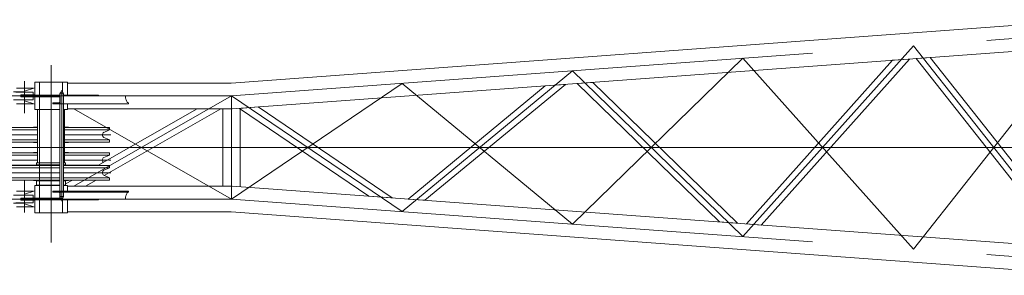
# Model space of a CAD drawing. Extents: x 8365 to 131642, y 1960 to 79602.
# Tile 3 of 121: x 14161 to 19232, y 2784 to 4097. Entities that reach past the tile are written whole.
import ezdxf

# ---------------------------------------------------------------- set-up
doc = ezdxf.new("R2010")
doc.units = 0
doc.header["$LTSCALE"] = 100
doc.header["$MEASUREMENT"] = 0
doc.linetypes.add('CENTER', pattern=[50.5, 30, -9, 2.5, -9])
doc.linetypes.add('HIDDEN', pattern=[12.6, 8.4, -4.2])
doc.layers.add('11', color=7, linetype='Continuous')

# ---------------------------------------------------------------- blocks, each defined once
blk = doc.blocks.new('*G178')
at = {"layer": '11', "color": 7, "linetype": 'Continuous', "lineweight": 9}
for p, q in [((15249.9, 3772), (19680.6, 4097.1)), ((19680.6, 3963.7), (15254.8, 3639)), ((17353.1, 3922.1), (17353.1, 3922.3)), ((18657.1, 3888.6), (17904.4, 3047.8)), ((17980.3, 3042.2), (18743.7, 3895)), ((18743.7, 3895), (18657.1, 3888.6)), ((18777.8, 3897.5), (18850.5, 3902.8)), ((19545.5, 2927.3), (18777.8, 3897.5)), ((18850.5, 3902.8), (19597.9, 2958.3)), ((14238.2, 3709.6), (14238.2, 3775.6)), ((14238.2, 3775.6), (14406.5, 3775.6)), ((14406.5, 3775.6), (14406.5, 3709.6)), ((14406.5, 3705.6), (14406.5, 3772)), ((14406.5, 3772), (15249.9, 3772)), ((16161.1, 3175.7), (16867.3, 3757.3)), ((16971.5, 3764.9), (16248.2, 3169.3)), ((16867.3, 3757.3), (16971.5, 3764.9)), ((17032, 3769.4), (17112.5, 3775.3)), ((17765.1, 3058), (17032, 3769.4)), ((17112.5, 3775.3), (17858.8, 3051.1)), ((14186, 3726), (14128.9, 3726)), ((14185.8, 3725.5), (14140.8, 3725.5)), ((14145.1, 3745.5), (14230.6, 3745.5)), ((14163.3, 3745.5), (14155.8, 3745.5)), ((14238.2, 3710.5), (14167.1, 3710.5)), ((14167.1, 3710.5), (14167.1, 3700.5)), ((14238.2, 3748), (14185.8, 3730.4)), ((14185.8, 3730.4), (14185.8, 3725.4)), ((14185.8, 3725.4), (14185.8, 3710.4)), ((14367.3, 3709.6), (14187.3, 3709.6)), ((14187.3, 3709.6), (14187.3, 3701.6)), ((14215.8, 3745.5), (14208.3, 3745.5)), ((14238.2, 3710.4), (14230.8, 3710.4)), ((14370.2, 3705.6), (14367, 3705.6)), ((14367, 3705.6), (14367, 3673.6)), ((14371.9, 3724.6), (14367.3, 3716.6)), ((14367.3, 3716.6), (14367.3, 3704.6)), ((14367.3, 3716.6), (14387.3, 3716.6)), ((14370.2, 3665.6), (14370.2, 3705.6)), ((14551.8, 3705.5), (14370.2, 3705.5)), ((14382.7, 3724.6), (14371.9, 3724.6)), ((14387.3, 3716.6), (14382.7, 3724.6)), ((14387.3, 3705.6), (14387.3, 3716.6)), ((14567.3, 3709.6), (14387.3, 3709.6)), ((14706.1, 3705.5), (14551.8, 3705.5)), ((14567.3, 3705.6), (14567.3, 3709.6)), ((14128.9, 3685), (14186, 3685)), ((14140.8, 3685.5), (14185.8, 3685.5)), ((14230.6, 3665.5), (14145.1, 3665.5)), ((14167.1, 3700.5), (14238.2, 3700.5)), ((14185.8, 3685.4), (14185.8, 3700.4)), ((14185.8, 3680.4), (14185.8, 3685.4)), ((14238.2, 3662.7), (14185.8, 3680.4)), ((14187.3, 3701.6), (14366.6, 3701.6)), ((14238.2, 3700.4), (14230.8, 3700.4)), ((14238.2, 3635.6), (14238.2, 3701.6)), ((14331.3, 3669.6), (14331.3, 3665.6)), ((14364.3, 3669.6), (14331.3, 3669.6)), ((14331.3, 3665.6), (14370.2, 3665.6)), ((14367.3, 3215.6), (14367.3, 3665.6)), ((14370.2, 3665.6), (14651.1, 3665.6)), ((14387.3, 3666.3), (14387.3, 3542.8)), ((14387.3, 3215.6), (14387.3, 3665.6)), ((14406.5, 3665.6), (14406.5, 3635.6)), ((14406.5, 3639), (14406.5, 3665.6)), ((14651.1, 3665.6), (14721.1, 3665.6)), ((14721.1, 3665.6), (14721.1, 3669.6)), ((14367.3, 3635.6), (14238.2, 3635.6)), ((14252.5, 3361.6), (14252.5, 3635.6)), ((14406.5, 3635.6), (14387.3, 3635.6)), ((14392.2, 3635.6), (14392.2, 3361.6)), ((15254.8, 3639), (14406.5, 3639)), ((14564.2, 3348.1), (15074.7, 3639)), ((15196.5, 3639), (14596.4, 3297.1)), ((15074.7, 3639), (15196.5, 3639)), ((15207.9, 3242.2), (15207.9, 3639)), ((15292.7, 3641.8), (15389.8, 3648.9)), ((15959.5, 3190.5), (15292.7, 3641.8)), ((15296.8, 3239.1), (15296.8, 3642.1)), ((15389.8, 3648.9), (16080.1, 3181.6)), ((14252.5, 3531.4), (14023.5, 3531.4)), ((14066.6, 3543.1), (14252.5, 3543.1)), ((14232.3, 3543.1), (14232.3, 3545.6)), ((14232.3, 3545.6), (14252.5, 3545.6)), ((14412.3, 3545.6), (14392.2, 3545.6)), ((14392.2, 3543.1), (14578, 3543.1)), ((14621.1, 3531.4), (14392.2, 3531.4)), ((14412.3, 3543.1), (14412.3, 3545.6)), ((14578, 3543.1), (14623.8, 3543.1)), ((14620.7, 3529.2), (14595, 3518.5)), ((14623.8, 3543.1), (14623.8, 3533.8)), ((14252.5, 3479.8), (14023.5, 3479.8)), ((14252.5, 3468.1), (14068.6, 3468.1)), ((14232.3, 3468.1), (14232.3, 3465.6)), ((14232.3, 3465.6), (14252.5, 3465.6)), ((14621.1, 3479.8), (14392.2, 3479.8)), ((14623.8, 3468.1), (14392.2, 3468.1)), ((14412.3, 3465.6), (14392.2, 3465.6)), ((14412.3, 3468.1), (14412.3, 3465.6)), ((14595, 3492.7), (14620.7, 3482)), ((14623.8, 3477.4), (14623.8, 3468.1)), ((14252.5, 3401.4), (14023.5, 3401.4)), ((14252.5, 3413.1), (14068.6, 3413.1)), ((14232.3, 3413.1), (14232.3, 3415.6)), ((14232.3, 3415.6), (14252.5, 3415.6)), ((14412.3, 3415.6), (14392.2, 3415.6)), ((14623.8, 3413.1), (14392.2, 3413.1)), ((14621.1, 3401.4), (14392.2, 3401.4)), ((14412.3, 3413.1), (14412.3, 3415.6)), ((14595, 3388.5), (14620.7, 3399.2)), ((14623.8, 3403.8), (14623.8, 3413.1)), ((14232.3, 3349.8), (14023.5, 3349.8)), ((14367.3, 3348.1), (14068.6, 3348.1)), ((14232.3, 3348.1), (14232.3, 3350.6)), ((14232.3, 3350.6), (14262.3, 3350.6)), ((14246.9, 3351.6), (14246.9, 3361.6)), ((14246.9, 3361.6), (14367.3, 3361.6)), ((14367.3, 3351.6), (14246.9, 3351.6)), ((14262.3, 3350.6), (14322.3, 3350.6)), ((14367.3, 3350.6), (14322.3, 3350.6)), ((14387.3, 3361.6), (14397.7, 3361.6)), ((14397.7, 3351.6), (14387.3, 3351.6)), ((14412.3, 3350.6), (14387.3, 3350.6)), ((14623.8, 3348.1), (14387.3, 3348.1)), ((14397.7, 3361.6), (14397.7, 3351.6)), ((14412.3, 3348.1), (14412.3, 3350.6)), ((14567.2, 3349.8), (14412.3, 3349.8)), ((14623.8, 3338.8), (14623.8, 3348.1)), ((14367.3, 3336.4), (14023.5, 3336.4)), ((14621.1, 3336.4), (14387.3, 3336.4)), ((14595, 3323.5), (14620.7, 3334.2)), ((14620.7, 3287), (14595, 3297.7)), ((14367.3, 3284.8), (14023.5, 3284.8)), ((14066.6, 3273.1), (14367.3, 3273.1)), ((14232.3, 3273.1), (14232.3, 3270.6)), ((14232.3, 3270.6), (14322.3, 3270.6)), ((14246.9, 3246.6), (14246.9, 3269.6)), ((14246.9, 3269.6), (14367.3, 3269.6)), ((14367.3, 3246.6), (14246.9, 3246.6)), ((14367.3, 3270.6), (14322.3, 3270.6)), ((14621.1, 3284.8), (14387.3, 3284.8)), ((14387.3, 3273.1), (14578, 3273.1)), ((14412.3, 3270.6), (14387.3, 3270.6)), ((14387.3, 3269.6), (14397.7, 3269.6)), ((14397.7, 3246.6), (14387.3, 3246.6)), ((14397.7, 3253.3), (14432.5, 3273.1)), ((14397.7, 3269.6), (14397.7, 3246.6)), ((14412.3, 3273.1), (14412.3, 3270.6)), ((14554.3, 3273.1), (14500.1, 3242.2)), ((14578, 3273.1), (14623.8, 3273.1)), ((14623.8, 3273.1), (14623.8, 3282.4)), ((14128.9, 3196.2), (14186, 3196.2)), ((14140.8, 3195.7), (14185.8, 3195.7)), ((14230.6, 3215.7), (14145.1, 3215.7)), ((14238.2, 3218.4), (14185.8, 3200.8)), ((14185.8, 3200.8), (14185.8, 3195.8)), ((14185.8, 3195.8), (14185.8, 3180.8)), ((14367.3, 3245.6), (14238.2, 3245.6)), ((14238.2, 3245.6), (14238.2, 3179.6)), ((14331.3, 3211.6), (14331.3, 3215.6)), ((14331.3, 3215.6), (14370.2, 3215.6)), ((14364.3, 3211.6), (14331.3, 3211.6)), ((14367, 3175.6), (14367, 3207.6)), ((14370.2, 3215.6), (14651.1, 3215.6)), ((14370.2, 3215.6), (14370.2, 3175.6)), ((14406.5, 3245.6), (14387.3, 3245.6)), ((14406.5, 3215.6), (14406.5, 3245.6)), ((15254.8, 3242.2), (14406.5, 3242.2)), ((14406.5, 3242.2), (14406.5, 3215.6)), ((14651.1, 3215.6), (14721.1, 3215.6)), ((14721.1, 3215.6), (14721.1, 3211.6)), ((19680.6, 2917.4), (15254.8, 3242.2)), ((14186, 3155.2), (14128.9, 3155.2)), ((14185.8, 3155.7), (14140.8, 3155.7)), ((14163.3, 3155.7), (14163.3, 3155.2)), ((14167.1, 3170.7), (14167.1, 3180.7)), ((14167.1, 3180.7), (14238.2, 3180.7)), ((14238.2, 3170.7), (14167.1, 3170.7)), ((14185, 3188.2), (14185, 3180.7)), ((14185, 3170.7), (14185, 3163.2)), ((14185.8, 3155.8), (14185.8, 3170.8)), ((14185.8, 3150.8), (14185.8, 3155.8)), ((14238.2, 3133.2), (14185.8, 3150.8)), ((14366.6, 3179.6), (14187.3, 3179.6)), ((14187.3, 3179.6), (14187.3, 3171.6)), ((14187.3, 3171.6), (14567.3, 3171.6)), ((14238.2, 3180.8), (14230.8, 3180.8)), ((14238.2, 3170.8), (14230.8, 3170.8)), ((14238.2, 3171.6), (14238.2, 3105.6)), ((14370.2, 3175.6), (14367, 3175.6)), ((14551.8, 3175.6), (14370.2, 3175.6)), ((14406.5, 3175.7), (14406.5, 3109.2)), ((14406.5, 3105.6), (14406.5, 3171.6)), ((14721.1, 3175.6), (14551.8, 3175.6)), ((14567.3, 3171.6), (14567.3, 3175.6)), ((16080.1, 3181.6), (15959.5, 3190.5)), ((16248.2, 3169.3), (16161.1, 3175.7)), ((14145.1, 3135.7), (14230.6, 3135.7)), ((14163.3, 3135.7), (14155.8, 3135.7)), ((14215.8, 3135.7), (14208.3, 3135.7)), ((14238.2, 3105.6), (14406.5, 3105.6)), ((14406.5, 3109.2), (15249.9, 3109.2)), ((15249.9, 3109.2), (19680.6, 2784.1)), ((17858.8, 3051.1), (17765.1, 3058)), ((17904.4, 3047.8), (17980.3, 3042.2))]:
    blk.add_line(p, q, dxfattribs=at)
at = {"layer": '11', "color": 7, "linetype": 'CENTER', "lineweight": 9}
for p, q in [((15252.3, 3705.5), (19682.8, 4030.6)), ((18764.3, 2918), (19642.3, 4027.6)), ((17886.3, 2982.4), (18764.3, 3963.2)), ((18764.3, 3963.2), (19642.3, 2853.6)), ((14322.3, 3864.3), (14322.3, 3361.6)), ((17008.3, 3046.8), (17886.3, 3898.8)), ((17886.3, 3898.8), (18764.3, 2918)), ((14322.3, 3840.2), (14322.3, 3041)), ((16130.3, 3111.3), (17008.3, 3834.3)), ((17008.3, 3834.3), (17886.3, 2982.4)), ((14185.8, 3780.8), (14185.8, 3617.5)), ((14185.8, 3767.6), (14185.8, 3617.1)), ((15252.4, 3175.7), (16130.3, 3769.9)), ((16130.3, 3769.9), (17008.3, 3046.8)), ((13214.9, 3705.5), (14266.9, 3705.5)), ((14170.8, 3705.5), (14367.3, 3705.5)), ((14185.8, 3734.8), (14185.8, 3675.7)), ((14185.8, 3726), (14185.8, 3705.5)), ((14377.3, 3736), (14377.3, 3164.6)), ((15252.3, 3705.5), (14439.2, 3242.2)), ((14706.1, 3705.5), (15252, 3705.5)), ((15252.3, 3705.5), (16130.3, 3111.3)), ((15252.4, 3705.5), (15252.4, 3175.7)), ((14439.2, 3639), (15252.4, 3175.7)), ((14014.6, 3505.6), (14252.5, 3505.6)), ((14392.2, 3505.6), (14630, 3505.6)), ((13982.7, 3440.6), (14252.5, 3440.6)), ((14251.9, 3440.6), (14066.1, 3440.6)), ((19858.7, 3440.6), (14227.8, 3440.6)), ((14392.2, 3440.6), (19758.9, 3440.6)), ((14014.6, 3375.6), (14252.5, 3375.6)), ((14322.3, 3361.6), (14322.3, 2952.8)), ((14322.3, 3003.5), (14322.3, 3361.6)), ((14392.2, 3375.6), (14612.4, 3375.6)), ((14617.8, 3375.6), (14630, 3375.6)), ((14014.6, 3310.6), (14367.3, 3310.6)), ((14387.3, 3310.6), (14630, 3310.6)), ((14185.8, 3273.4), (14185.8, 3106.6)), ((14185.8, 3113.6), (14185.8, 3264.1)), ((14185.8, 3146.4), (14185.8, 3205.5)), ((14377.3, 3205), (14377.3, 3175)), ((13214.9, 3175.7), (14266.9, 3175.7)), ((15252, 3175.7), (14170.8, 3175.7)), ((14185.8, 3155.2), (14185.8, 3175.7)), ((15252.3, 3175.7), (19682.8, 2850.6))]:
    blk.add_line(p, q, dxfattribs=at)
at = {"layer": '11', "color": 7, "linetype": 'HIDDEN', "lineweight": 9}
for p, q in [((14262.3, 3775.6), (14262.3, 3105.6)), ((14382.3, 3724.6), (14382.3, 3775.6)), ((14185.8, 3725.5), (14230.8, 3725.5)), ((14230.8, 3725.5), (14230.8, 3710.5)), ((14367.3, 3665.6), (14367.3, 3705.6)), ((14387.3, 3705.6), (14387.3, 3665.6)), ((14230.8, 3685.5), (14185.8, 3685.5)), ((14230.8, 3700.5), (14230.8, 3685.5)), ((16506.5, 3460.2), (16553.9, 3421.1)), ((14262.3, 3361.6), (14262.3, 3335.6)), ((14230.8, 3195.7), (14185.8, 3195.7)), ((14230.8, 3180.7), (14230.8, 3195.7)), ((14367.3, 3215.6), (14367.3, 3188.6)), ((14370.2, 3211.6), (14721.1, 3211.6)), ((14387.3, 3188.6), (14387.3, 3215.6)), ((14185.8, 3155.7), (14230.8, 3155.7)), ((14230.8, 3155.7), (14230.8, 3170.7)), ((14367.3, 3188.6), (14371.9, 3180.6)), ((14387.3, 3188.6), (14367.3, 3188.6)), ((14371.9, 3180.6), (14382.7, 3180.6)), ((14382.3, 3105.6), (14382.3, 3180.6)), ((14382.7, 3180.6), (14387.3, 3188.6))]:
    blk.add_line(p, q, dxfattribs=at)
at = {"layer": '11', "color": 7, "linetype": 'Continuous', "lineweight": 9}
for points in [[(14721.1, 3669.6), (14719, 3670), (14716.7, 3671.2), (14714.5, 3673.3), (14712.4, 3676.3), (14710.5, 3680.1), (14708.9, 3684.7), (14707.6, 3689.7), (14706.7, 3695), (14706.2, 3700.4), (14706.1, 3705.6)], [(14367, 3673.6), (14366.9, 3673), (14366.8, 3672.4), (14366.7, 3671.8), (14366.5, 3671.3), (14366.2, 3670.8), (14365.8, 3670.3), (14365.4, 3670), (14365.1, 3669.8), (14364.6, 3669.6), (14364.3, 3669.6)], [(14623.8, 3347.4), (14623.8, 3348.1)], [(14367, 3207.6), (14366.9, 3208.2), (14366.8, 3208.8), (14366.7, 3209.4), (14366.5, 3209.9), (14366.2, 3210.4), (14365.8, 3210.8), (14365.4, 3211.2), (14365.1, 3211.4), (14364.6, 3211.5), (14364.3, 3211.6)], [(14721.1, 3211.6), (14719, 3211.2), (14716.7, 3210), (14714.5, 3207.9), (14712.4, 3204.9), (14710.5, 3201), (14708.9, 3196.5), (14707.6, 3191.5), (14706.7, 3186.2), (14706.2, 3180.8), (14706.1, 3175.6)]]:
    blk.add_lwpolyline(points, dxfattribs=at)
for centre, radius, start, end in [((14600.3, 3505.6), 14, 112.5007, -112.5017), ((14618.8, 3533.8), 5, -67.4881, -0.0367), ((14618.8, 3477.4), 5, 0, 67.5093), ((14618.8, 3403.8), 5, -67.507, -0.0017), ((14600.3, 3375.6), 14, 112.5001, -124.9821), ((14600.3, 3310.6), 14, 112.5009, -112.5068), ((14618.8, 3338.8), 5, -67.4925, -0.0061), ((14618.8, 3282.4), 5, 0, 67.485), ((14193, 3188.2), 8.01, 150.7946, 179.9993), ((14193, 3163.2), 8.01, 180, -150.8023)]:
    blk.add_arc(centre, radius, start, end, dxfattribs=at)

msp = doc.modelspace()

# ---------------------------------------------------------------- block references
at = {"color": 7, "linetype": 'Continuous', "lineweight": 9}
msp.add_blockref('*G178', (0, 0), dxfattribs=at)

doc.saveas('drawing.dxf')
